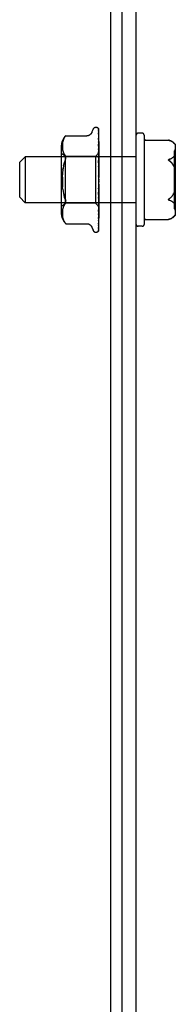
# Model space of a CAD drawing. Header units: inches. Extents: x 0 to 193, y 0 to 125.
# Tile 13 of 99: x 46.265 to 47.099, y 103.858 to 109.144. Entities that reach past the tile are written whole.
import ezdxf

# ---------------------------------------------------------------- set-up
doc = ezdxf.new("R2010")
doc.units = ezdxf.units.IN
doc.header["$LTSCALE"] = 10.63801
doc.header["$MEASUREMENT"] = 0
doc.linetypes.add('HIDDEN', pattern=[0.2, 0.1, -0.1])
doc.layers.get('0').update_dxf_attribs({"linetype": 'CONTINUOUS'})
doc.layers.add('DEFAULT_2', color=8, linetype='HIDDEN')

msp = doc.modelspace()

# ---------------------------------------------------------------- linework, layer by layer
at = {"color": 7, "linetype": 'Continuous'}
for p, q in [((46.7523, 111.2846), (46.7523, 93.4096)), ((46.8148, 93.3471), (46.8148, 111.1596))]:
    msp.add_line(p, q, dxfattribs=at)
at = {"color": 3, "linetype": 'Continuous'}
msp.add_line((46.8898, 93.2846), (46.8898, 111.1646), dxfattribs=at)
at = {"layer": 'DEFAULT_2', "color": 8, "linetype": 'HIDDEN'}
for p, q in [((46.6522, 108.5398), (46.6577, 108.5549)), ((46.6733, 108.5659), (46.6741, 108.5659)), ((46.685, 108.5617), (46.6851, 108.5616)), ((46.6871, 108.5344), (46.6872, 108.5338)), ((46.6872, 108.557), (46.689, 108.4279)), ((46.6872, 108.5539), (46.689, 108.4266)), ((46.6872, 108.5502), (46.689, 108.4241)), ((46.6872, 108.5411), (46.689, 108.4201)), ((46.6872, 108.5338), (46.689, 108.4152)), ((46.6898, 108.28), (46.6898, 108.5549)), ((46.9218, 108.5346), (46.8998, 108.5346)), ((46.4942, 108.4799), (46.4937, 108.4746)), ((46.495, 108.4851), (46.4942, 108.4798)), ((46.4961, 108.4905), (46.4949, 108.485)), ((46.4976, 108.4959), (46.4961, 108.4904)), ((46.4995, 108.5013), (46.4976, 108.4959)), ((46.502, 108.5067), (46.4995, 108.5013)), ((46.5112, 108.5196), (46.5118, 108.5203)), ((46.5122, 108.5207), (46.5116, 108.5201)), ((46.5122, 108.5207), (46.6247, 108.5207)), ((46.6872, 108.5191), (46.689, 108.4087)), ((46.6872, 108.5086), (46.6872, 108.5084)), ((46.6879, 108.5028), (46.6872, 108.5086)), ((46.6872, 108.5084), (46.689, 108.4016)), ((46.6872, 108.4885), (46.689, 108.3928)), ((46.6873, 108.4881), (46.6872, 108.4885)), ((46.6898, 108.4872), (46.6892, 108.4927)), ((46.9318, 108.5246), (46.9318, 108.0446)), ((46.9418, 108.4973), (47.0628, 108.4973)), ((47.0628, 108.4972), (47.0627, 108.4973)), ((47.0628, 108.4972), (47.0631, 108.4972)), ((47.0636, 108.4971), (47.0629, 108.4972)), ((47.0634, 108.4971), (47.0643, 108.4969)), ((47.0651, 108.4967), (47.0645, 108.4968)), ((47.0651, 108.4967), (47.0659, 108.4964)), ((47.0656, 108.4965), (47.0665, 108.4963)), ((47.0663, 108.4963), (47.0671, 108.4961)), ((47.0677, 108.4959), (47.0669, 108.4961)), ((47.0858, 108.4862), (47.0874, 108.4848)), ((47.0888, 108.4835), (47.0874, 108.4848)), ((47.0904, 108.4818), (47.0914, 108.4808)), ((47.0919, 108.4802), (47.0909, 108.4813)), ((47.0924, 108.4797), (47.0919, 108.4803)), ((47.0934, 108.4787), (47.0924, 108.4798)), ((47.0933, 108.4787), (47.0944, 108.4776)), ((46.4878, 108.4642), (46.4878, 108.105)), ((46.5078, 108.4099), (46.4878, 108.4299)), ((46.4934, 108.4698), (46.4933, 108.4648)), ((46.4933, 108.4649), (46.4934, 108.46)), ((46.4937, 108.4747), (46.4934, 108.4697)), ((46.4934, 108.4601), (46.4937, 108.4552)), ((46.4937, 108.4553), (46.4942, 108.4502)), ((46.4942, 108.4503), (46.4949, 108.4451)), ((46.4949, 108.4451), (46.496, 108.4397)), ((46.496, 108.4397), (46.4976, 108.4342)), ((46.4975, 108.4342), (46.4996, 108.4287)), ((46.4995, 108.4287), (46.5021, 108.4233)), ((46.6898, 108.4289), (46.6708, 108.4099)), ((46.6872, 108.4748), (46.6872, 108.4749)), ((46.6872, 108.4749), (46.689, 108.3837)), ((46.6879, 108.4679), (46.6872, 108.4748)), ((46.6872, 108.4505), (46.689, 108.373)), ((46.6872, 108.4343), (46.6872, 108.4345)), ((46.6872, 108.4345), (46.689, 108.3623)), ((46.6888, 108.4176), (46.6872, 108.4343)), ((46.6888, 108.46), (46.6879, 108.4679)), ((46.689, 108.4279), (46.6891, 108.4279)), ((46.689, 108.4266), (46.6891, 108.4267)), ((47.0938, 108.1306), (47.0938, 108.4386)), ((47.0943, 108.4777), (47.0949, 108.4771)), ((47.0948, 108.4772), (47.0954, 108.4766)), ((47.0988, 108.4759), (47.0988, 108.0933)), ((46.2648, 108.3786), (46.2948, 108.4086)), ((46.2648, 108.1906), (46.2648, 108.3786)), ((46.8898, 108.4086), (46.2948, 108.4086)), ((46.2948, 108.4086), (46.2948, 108.1606)), ((46.5021, 108.4233), (46.5051, 108.4182)), ((46.5051, 108.4182), (46.5087, 108.4133)), ((46.6708, 108.4099), (46.5078, 108.4099)), ((46.5078, 108.4099), (46.5078, 108.1594)), ((46.6708, 108.4099), (46.6708, 108.1594)), ((46.6872, 108.4065), (46.689, 108.3499)), ((46.6872, 108.3884), (46.6872, 108.3886)), ((46.6872, 108.3886), (46.689, 108.338)), ((46.6898, 108.3591), (46.6872, 108.3884)), ((46.6898, 108.4067), (46.6888, 108.4176)), ((46.689, 108.4241), (46.6891, 108.424)), ((46.689, 108.4201), (46.6891, 108.4203)), ((46.689, 108.4152), (46.6891, 108.415)), ((46.689, 108.4087), (46.6891, 108.409)), ((46.689, 108.4016), (46.6891, 108.4013)), ((46.689, 108.3928), (46.6891, 108.3932)), ((46.689, 108.3837), (46.6891, 108.3834)), ((46.689, 108.373), (46.6891, 108.3735)), ((46.6898, 108.4236), (46.6891, 108.4203)), ((46.6898, 108.4118), (46.6891, 108.415)), ((46.6898, 108.4139), (46.6891, 108.409)), ((46.6898, 108.3966), (46.6891, 108.4013)), ((46.6898, 108.3994), (46.6891, 108.3932)), ((46.6898, 108.3773), (46.6891, 108.3834)), ((46.6898, 108.3808), (46.6891, 108.3735)), ((47.0874, 108.4057), (47.0893, 108.4076)), ((47.0899, 108.408), (47.0894, 108.4076)), ((47.0986, 108.4023), (47.0985, 108.4032)), ((47.0987, 108.4014), (47.0986, 108.4023)), ((47.0988, 108.4005), (47.0987, 108.4014)), ((47.0988, 108.3995), (47.0988, 108.4005)), ((47.0988, 108.3996), (47.0988, 108.3986)), ((46.4961, 108.3358), (46.4978, 108.3476)), ((46.6872, 108.358), (46.689, 108.3245)), ((46.6872, 108.3389), (46.6872, 108.3387)), ((46.6872, 108.3389), (46.689, 108.3116)), ((46.6872, 108.3387), (46.6898, 108.3088)), ((46.689, 108.3623), (46.6891, 108.362)), ((46.689, 108.3499), (46.6891, 108.3506)), ((46.689, 108.338), (46.6891, 108.3377)), ((46.689, 108.3245), (46.6891, 108.3253)), ((46.6898, 108.3547), (46.6891, 108.362)), ((46.6898, 108.3587), (46.6891, 108.3506)), ((46.6898, 108.3296), (46.6891, 108.3377)), ((46.6898, 108.3339), (46.6891, 108.3253)), ((47.0894, 108.3599), (47.0888, 108.361)), ((47.0899, 108.359), (47.0904, 108.358)), ((47.0904, 108.358), (47.0909, 108.3571)), ((47.0909, 108.3572), (47.0914, 108.3562)), ((47.0914, 108.3563), (47.0919, 108.3554)), ((47.0986, 108.3565), (47.0987, 108.3575)), ((47.0987, 108.3575), (47.0988, 108.3585)), ((47.0988, 108.3595), (47.0988, 108.3607)), ((47.0988, 108.3585), (47.0988, 108.3596)), ((46.689, 108.3116), (46.6891, 108.3115)), ((46.6898, 108.3029), (46.6891, 108.3115)), ((46.6898, 108.3074), (46.6891, 108.2985)), ((46.6898, 108.2755), (46.6891, 108.2843)), ((46.6898, 108.28), (46.6891, 108.2712)), ((46.6898, 108.0149), (46.6898, 108.2755)), ((46.4961, 108.2334), (46.4949, 108.2457)), ((46.6882, 108.248), (46.6872, 108.2367)), ((46.689, 108.2442), (46.6872, 108.2051)), ((46.6872, 108.2053), (46.6898, 108.235)), ((46.689, 108.2317), (46.6872, 108.1865)), ((46.689, 108.2188), (46.6872, 108.1571)), ((46.689, 108.2582), (46.6882, 108.248)), ((46.689, 108.2442), (46.6891, 108.2444)), ((46.689, 108.2317), (46.6891, 108.231)), ((46.689, 108.2188), (46.6891, 108.2191)), ((46.6898, 108.2484), (46.6891, 108.2572)), ((46.6898, 108.2528), (46.6891, 108.2444)), ((46.6898, 108.2226), (46.6891, 108.231)), ((46.6898, 108.2268), (46.6891, 108.2191)), ((47.0924, 108.2145), (47.0919, 108.2137)), ((46.2648, 108.1906), (46.2948, 108.1606)), ((46.4999, 108.2104), (46.5024, 108.1998)), ((46.5054, 108.1901), (46.5024, 108.1998)), ((46.5054, 108.1901), (46.5087, 108.1812)), ((46.5087, 108.1812), (46.5054, 108.1901)), ((46.512, 108.1642), (46.5116, 108.1619)), ((46.689, 108.2074), (46.6872, 108.14)), ((46.6872, 108.2051), (46.6872, 108.2053)), ((46.689, 108.1958), (46.6872, 108.1137)), ((46.689, 108.1859), (46.6872, 108.0989)), ((46.689, 108.1761), (46.6872, 108.0766)), ((46.6872, 108.1573), (46.6884, 108.1701)), ((46.689, 108.1679), (46.6872, 108.0644)), ((46.6884, 108.1701), (46.6898, 108.1859)), ((46.689, 108.2074), (46.6891, 108.2068)), ((46.689, 108.1958), (46.6891, 108.1961)), ((46.689, 108.1859), (46.6891, 108.1854)), ((46.689, 108.1761), (46.6891, 108.1763)), ((46.689, 108.1679), (46.6891, 108.1676)), ((46.6898, 108.1991), (46.6891, 108.2068)), ((46.6898, 108.2028), (46.6891, 108.1961)), ((46.6898, 108.1786), (46.6891, 108.1854)), ((46.6898, 108.1818), (46.6891, 108.1763)), ((46.6898, 108.162), (46.6891, 108.1676)), ((46.6898, 108.1645), (46.6891, 108.1605)), ((47.0858, 108.1649), (47.0874, 108.1636)), ((47.0894, 108.2093), (47.0888, 108.2082)), ((47.0904, 108.2112), (47.0899, 108.2103)), ((47.0909, 108.2121), (47.0904, 108.2112)), ((47.0914, 108.213), (47.0909, 108.2121)), ((47.0919, 108.2138), (47.0914, 108.2129)), ((47.0986, 108.2126), (47.0985, 108.2135)), ((47.0987, 108.2117), (47.0986, 108.2126)), ((47.0986, 108.1669), (47.0987, 108.1679)), ((47.0988, 108.2107), (47.0987, 108.2117)), ((47.0987, 108.1678), (47.0988, 108.1688)), ((47.0988, 108.1697), (47.0988, 108.1706)), ((47.0988, 108.1687), (47.0988, 108.1697)), ((46.8898, 108.1606), (46.2948, 108.1606)), ((46.5078, 108.1594), (46.4878, 108.1394)), ((46.4934, 108.1092), (46.4933, 108.1043)), ((46.4937, 108.114), (46.4934, 108.1091)), ((46.4942, 108.119), (46.4937, 108.1139)), ((46.4949, 108.1241), (46.4942, 108.1189)), ((46.496, 108.1295), (46.4949, 108.1241)), ((46.4976, 108.135), (46.496, 108.1295)), ((46.4996, 108.1405), (46.4975, 108.135)), ((46.5021, 108.1459), (46.4995, 108.1405)), ((46.5051, 108.151), (46.5021, 108.1459)), ((46.5051, 108.151), (46.5087, 108.1559)), ((46.6708, 108.1594), (46.5078, 108.1594)), ((46.6896, 108.1406), (46.6708, 108.1594)), ((46.689, 108.1602), (46.6872, 108.047)), ((46.6872, 108.1571), (46.6872, 108.1573)), ((46.689, 108.1542), (46.6872, 108.038)), ((46.689, 108.149), (46.6872, 108.026)), ((46.689, 108.1453), (46.6872, 108.0205)), ((46.689, 108.1426), (46.6872, 108.0144)), ((46.689, 108.1413), (46.6872, 108.0125)), ((46.6872, 108.1137), (46.6872, 108.1139)), ((46.6888, 108.1297), (46.6898, 108.1402)), ((46.689, 108.1604), (46.6891, 108.1605)), ((46.689, 108.1602), (46.689, 108.1604)), ((46.689, 108.1542), (46.6891, 108.154)), ((46.689, 108.149), (46.6891, 108.1491)), ((46.689, 108.1453), (46.6891, 108.1451)), ((46.689, 108.1426), (46.6891, 108.1426)), ((46.689, 108.1413), (46.6891, 108.1413)), ((46.6898, 108.1499), (46.6891, 108.154)), ((46.6898, 108.1516), (46.6891, 108.1491)), ((46.6898, 108.1404), (46.6896, 108.1406)), ((47.0899, 108.1612), (47.0904, 108.1607)), ((46.4933, 108.1044), (46.4934, 108.0994)), ((46.4934, 108.0995), (46.4937, 108.0945)), ((46.4937, 108.0946), (46.4942, 108.0893)), ((46.4942, 108.0894), (46.495, 108.0841)), ((46.4949, 108.0842), (46.4961, 108.0787)), ((46.4961, 108.0788), (46.4976, 108.0733)), ((46.4976, 108.0733), (46.4995, 108.0679)), ((46.4995, 108.0679), (46.502, 108.0625)), ((46.5087, 108.0525), (46.5051, 108.0574)), ((46.6872, 108.0766), (46.6872, 108.0766)), ((46.6872, 108.0644), (46.6872, 108.0644)), ((46.6884, 108.0867), (46.6892, 108.094)), ((46.6892, 108.094), (46.6898, 108.0998)), ((46.9418, 108.072), (47.0628, 108.072)), ((47.0636, 108.0722), (47.0629, 108.072)), ((47.0634, 108.0721), (47.0643, 108.0723)), ((47.0645, 108.0724), (47.064, 108.0723)), ((47.0643, 108.0723), (47.065, 108.0725)), ((47.0648, 108.0725), (47.0653, 108.0726)), ((47.0659, 108.0728), (47.065, 108.0725)), ((47.0665, 108.0729), (47.0656, 108.0727)), ((47.0671, 108.0731), (47.0663, 108.0729)), ((47.0677, 108.0733), (47.0669, 108.0731)), ((47.0874, 108.0844), (47.0888, 108.0858)), ((47.0899, 108.0868), (47.0904, 108.0874)), ((47.0904, 108.0873), (47.0909, 108.0879)), ((47.0909, 108.0879), (47.0914, 108.0884)), ((47.0914, 108.0884), (47.094, 108.0911)), ((47.0945, 108.0916), (47.0938, 108.091)), ((47.0948, 108.092), (47.0953, 108.0925)), ((46.5098, 108.0512), (46.5087, 108.0525)), ((46.5113, 108.0495), (46.5106, 108.0502)), ((46.5122, 108.0486), (46.5121, 108.0487)), ((46.5122, 108.0486), (46.6247, 108.0486)), ((46.6522, 108.0294), (46.6577, 108.0143)), ((46.6733, 108.0034), (46.6741, 108.0034)), ((46.6867, 108.0122), (46.6867, 108.0121)), ((46.6872, 108.047), (46.6871, 108.0467)), ((46.6872, 108.038), (46.6871, 108.0373)), ((46.9218, 108.0346), (46.8998, 108.0346))]:
    msp.add_line(p, q, dxfattribs=at)
for points in [[(46.6522, 108.5398), (46.6515, 108.5381), (46.6507, 108.5364), (46.6497, 108.5348), (46.6487, 108.5331), (46.6475, 108.5316), (46.6462, 108.53), (46.6448, 108.5286), (46.6432, 108.5272), (46.6415, 108.5259), (46.6396, 108.5247), (46.6377, 108.5237), (46.6356, 108.5227), (46.6333, 108.5219), (46.631, 108.5213), (46.6285, 108.5209), (46.626, 108.5207), (46.6248, 108.5207)], [(46.6898, 108.5549), (46.6893, 108.5562), (46.6887, 108.5573), (46.6881, 108.5583), (46.6874, 108.5592), (46.6868, 108.56), (46.6863, 108.5606), (46.6858, 108.561), (46.6854, 108.5614), (46.6852, 108.5616), (46.685, 108.5617), (46.685, 108.5617)], [(46.686, 108.5606), (46.686, 108.5605), (46.6862, 108.5602), (46.6864, 108.5598), (46.6867, 108.5594), (46.6868, 108.5589), (46.687, 108.5584), (46.6871, 108.5578), (46.6872, 108.5573), (46.6872, 108.557)], [(46.6898, 108.5514), (46.6894, 108.5531), (46.6889, 108.5546), (46.6884, 108.556), (46.6879, 108.5573), (46.6872, 108.5586), (46.6865, 108.5598), (46.686, 108.5606)], [(46.6871, 108.5557), (46.6867, 108.5562), (46.6866, 108.5564), (46.6866, 108.5564), (46.6866, 108.5563), (46.6867, 108.5561), (46.6868, 108.5558), (46.687, 108.5554), (46.6871, 108.5549), (46.6872, 108.5543), (46.6872, 108.5539)], [(46.687, 108.5516), (46.687, 108.5514), (46.6871, 108.5508), (46.6872, 108.5502)], [(46.6898, 108.5388), (46.6895, 108.5405), (46.6891, 108.5426), (46.6887, 108.5447), (46.6883, 108.5466), (46.6878, 108.5485), (46.6873, 108.5504), (46.687, 108.5516)], [(46.687, 108.5422), (46.687, 108.5423), (46.687, 108.5423), (46.687, 108.5421), (46.6871, 108.5419), (46.6872, 108.5414), (46.6872, 108.5411)], [(46.6878, 108.5407), (46.6873, 108.5416), (46.6872, 108.5419), (46.6871, 108.5422), (46.687, 108.5422)], [(46.6898, 108.5503), (46.6897, 108.5507), (46.6894, 108.5514), (46.6891, 108.5521), (46.6888, 108.5527), (46.6885, 108.5533), (46.6882, 108.5539), (46.6879, 108.5544), (46.6876, 108.5549), (46.6873, 108.5553), (46.6871, 108.5557)], [(46.6898, 108.5172), (46.6896, 108.5191), (46.6892, 108.5218), (46.6888, 108.5246), (46.6883, 108.5273), (46.6879, 108.53), (46.6874, 108.5326), (46.6871, 108.5344)], [(46.6898, 108.5363), (46.6896, 108.5369), (46.6893, 108.5376), (46.689, 108.5383), (46.6887, 108.539), (46.6884, 108.5396), (46.6881, 108.5402), (46.6878, 108.5407)], [(46.502, 108.5066), (46.5051, 108.5118), (46.5087, 108.5167)], [(46.5112, 108.5196), (46.5107, 108.5191), (46.5101, 108.5184), (46.5087, 108.5167)], [(46.5098, 108.5181), (46.5104, 108.5187), (46.5108, 108.5192)], [(46.512, 108.5205), (46.5121, 108.5206), (46.5122, 108.5207)], [(46.6872, 108.5191), (46.6872, 108.5192), (46.6871, 108.5194), (46.6871, 108.5194), (46.6872, 108.5193), (46.6872, 108.5191)], [(46.6883, 108.5167), (46.6877, 108.518), (46.6875, 108.5185), (46.6873, 108.5189), (46.6872, 108.5191)], [(46.6882, 108.4857), (46.6879, 108.4863), (46.6877, 108.487), (46.6874, 108.4875), (46.6873, 108.488), (46.6873, 108.4881)], [(46.6892, 108.4927), (46.6888, 108.496), (46.6879, 108.5028)], [(46.6898, 108.4819), (46.6896, 108.4825), (46.6892, 108.4834), (46.6889, 108.4842), (46.6882, 108.4857)], [(46.6898, 108.5132), (46.6897, 108.5134), (46.6894, 108.5143), (46.689, 108.5152), (46.6887, 108.516), (46.6883, 108.5167)], [(47.0627, 108.4973), (47.0628, 108.4973), (47.0629, 108.4972)], [(47.064, 108.4969), (47.0648, 108.4967), (47.0653, 108.4966)], [(47.0677, 108.4959), (47.0706, 108.4949), (47.0734, 108.4938), (47.0759, 108.4926), (47.0782, 108.4914), (47.0803, 108.4901), (47.0823, 108.4889)], [(47.0858, 108.4862), (47.0841, 108.4876), (47.0823, 108.4889)], [(47.0888, 108.4835), (47.0893, 108.4829), (47.0899, 108.4824), (47.0904, 108.4818)], [(47.0899, 108.4824), (47.0894, 108.4829), (47.0888, 108.4835)], [(46.689, 108.4456), (46.6883, 108.447), (46.688, 108.4477), (46.6878, 108.4483), (46.6875, 108.449), (46.6874, 108.4495), (46.6872, 108.45), (46.6872, 108.4503), (46.6872, 108.4505)], [(46.6898, 108.4499), (46.6896, 108.4522), (46.6888, 108.46)], [(46.6898, 108.4436), (46.6896, 108.4441), (46.6893, 108.4448), (46.689, 108.4456)], [(46.6898, 108.4288), (46.6895, 108.4285), (46.6893, 108.4283), (46.6892, 108.4281), (46.6891, 108.428), (46.689, 108.4279), (46.689, 108.4279)], [(46.6898, 108.4269), (46.6895, 108.4267), (46.6893, 108.4266), (46.6892, 108.4265), (46.6891, 108.4265), (46.689, 108.4266), (46.689, 108.4266)], [(46.6898, 108.4284), (46.6896, 108.428), (46.6894, 108.4276), (46.6892, 108.4272), (46.6891, 108.4267)], [(46.6898, 108.428), (46.6896, 108.428), (46.6894, 108.428), (46.6892, 108.428), (46.6891, 108.4279)], [(47.0953, 108.4767), (47.0958, 108.4762), (47.0962, 108.4758), (47.0967, 108.4754), (47.0971, 108.475), (47.0974, 108.4748), (47.0977, 108.4746), (47.098, 108.4744), (47.0982, 108.4743), (47.0984, 108.4743), (47.0985, 108.4742), (47.0986, 108.4743), (47.0987, 108.4743), (47.0988, 108.4744), (47.0988, 108.4745)], [(47.0988, 108.4746), (47.0988, 108.4745), (47.0988, 108.4744), (47.0987, 108.4743), (47.0986, 108.4743), (47.0985, 108.4742), (47.0984, 108.4743), (47.0982, 108.4743), (47.098, 108.4744), (47.0978, 108.4745), (47.0975, 108.4747), (47.0972, 108.475), (47.0968, 108.4753), (47.0964, 108.4757), (47.0959, 108.4761), (47.0954, 108.4766)], [(46.4999, 108.3588), (46.5024, 108.3694), (46.5054, 108.3791)], [(46.5087, 108.388), (46.5054, 108.3791), (46.5024, 108.3694)], [(46.5087, 108.4133), (46.51, 108.4115), (46.511, 108.4095), (46.5116, 108.4073)], [(46.5087, 108.388), (46.51, 108.3913), (46.511, 108.3945), (46.5116, 108.3974), (46.512, 108.4001), (46.5122, 108.4026), (46.512, 108.405), (46.5116, 108.4073)], [(46.6898, 108.3997), (46.6895, 108.4005), (46.6891, 108.4012), (46.6888, 108.4019), (46.6884, 108.4026), (46.6881, 108.4033), (46.6878, 108.4041), (46.6875, 108.4047), (46.6873, 108.4054), (46.6872, 108.406), (46.6872, 108.4064), (46.6872, 108.4065)], [(46.6898, 108.4255), (46.6895, 108.4252), (46.6893, 108.4248), (46.6892, 108.4245), (46.6891, 108.4243), (46.689, 108.4241), (46.689, 108.4241)], [(46.6898, 108.4198), (46.6895, 108.4197), (46.6893, 108.4197), (46.6892, 108.4198), (46.6891, 108.4199), (46.689, 108.4201)], [(46.6898, 108.4172), (46.6895, 108.4167), (46.6893, 108.4163), (46.6892, 108.4159), (46.6891, 108.4155), (46.689, 108.4152), (46.689, 108.4152)], [(46.6898, 108.4078), (46.6895, 108.4079), (46.6893, 108.408), (46.6892, 108.4082), (46.6891, 108.4084), (46.689, 108.4087)], [(46.6898, 108.404), (46.6895, 108.4035), (46.6893, 108.403), (46.6892, 108.4025), (46.6891, 108.4021), (46.689, 108.4017), (46.689, 108.4016)], [(46.6898, 108.3914), (46.6895, 108.3916), (46.6893, 108.3918), (46.6892, 108.3921), (46.6891, 108.3924), (46.689, 108.3928)], [(46.6898, 108.3865), (46.6895, 108.3859), (46.6893, 108.3854), (46.6892, 108.3848), (46.6891, 108.3843), (46.689, 108.3839), (46.689, 108.3837)], [(46.6898, 108.3711), (46.6895, 108.3714), (46.6893, 108.3717), (46.6892, 108.3721), (46.6891, 108.3726), (46.689, 108.373)], [(46.6898, 108.4223), (46.6896, 108.4228), (46.6894, 108.4232), (46.6892, 108.4236), (46.6891, 108.424)], [(47.0677, 108.3946), (47.0669, 108.3944), (47.0663, 108.3941), (47.0656, 108.3938), (47.065, 108.3935), (47.0645, 108.3932), (47.064, 108.3929), (47.0636, 108.3926), (47.0632, 108.3922), (47.0629, 108.3917), (47.0628, 108.3913), (47.0628, 108.3908), (47.0629, 108.3903), (47.0631, 108.3898), (47.0634, 108.3893), (47.0638, 108.3888), (47.0643, 108.3884), (47.0648, 108.388), (47.0653, 108.3875), (47.0659, 108.3871), (47.0665, 108.3867), (47.0671, 108.3863)], [(47.0677, 108.3859), (47.0669, 108.3864), (47.0663, 108.3868), (47.0656, 108.3873), (47.065, 108.3877), (47.0645, 108.3882), (47.064, 108.3886), (47.0636, 108.3891), (47.0632, 108.3896), (47.0629, 108.3901), (47.0628, 108.3906), (47.0628, 108.3911), (47.0629, 108.3916), (47.0631, 108.392), (47.0634, 108.3924), (47.0638, 108.3928), (47.0643, 108.3931), (47.0648, 108.3934), (47.0653, 108.3937), (47.0659, 108.3939), (47.0665, 108.3942), (47.0671, 108.3944)], [(47.0677, 108.3946), (47.0706, 108.3956), (47.0734, 108.3967), (47.0759, 108.3979), (47.0782, 108.3991), (47.0803, 108.4004), (47.0823, 108.4016)], [(47.0677, 108.3859), (47.0703, 108.3841), (47.0728, 108.3822), (47.0752, 108.38), (47.0775, 108.3777), (47.0796, 108.3752), (47.0817, 108.3727), (47.0836, 108.3699), (47.0854, 108.3671), (47.0872, 108.3641), (47.0888, 108.361)], [(47.0888, 108.361), (47.0874, 108.3636), (47.0859, 108.3663), (47.0842, 108.369), (47.0824, 108.3717), (47.0804, 108.3743), (47.0782, 108.3769), (47.0758, 108.3794), (47.0733, 108.3818), (47.0706, 108.3839), (47.0677, 108.3859)], [(47.0874, 108.4057), (47.0858, 108.4043), (47.0841, 108.4029), (47.0823, 108.4016)], [(47.0985, 108.4031), (47.0984, 108.4039), (47.0982, 108.4048), (47.098, 108.4056), (47.0978, 108.4063), (47.0975, 108.407), (47.0972, 108.4077), (47.0968, 108.4083), (47.0964, 108.4088), (47.0959, 108.4093), (47.0954, 108.4096), (47.0949, 108.4098), (47.0945, 108.4099), (47.094, 108.4099), (47.0934, 108.4099), (47.0929, 108.4098), (47.0924, 108.4096), (47.0919, 108.4094), (47.0914, 108.4091), (47.0909, 108.4088), (47.0904, 108.4085), (47.0899, 108.408)], [(47.0904, 108.4084), (47.0909, 108.4088), (47.0914, 108.4091), (47.0919, 108.4094), (47.0923, 108.4096), (47.0928, 108.4098), (47.0933, 108.4099), (47.0938, 108.4099), (47.0943, 108.4099), (47.0948, 108.4098), (47.0953, 108.4097), (47.0958, 108.4094), (47.0962, 108.409), (47.0967, 108.4085), (47.0971, 108.4079), (47.0974, 108.4072), (47.0977, 108.4065), (47.098, 108.4057), (47.0982, 108.4049), (47.0984, 108.4041), (47.0985, 108.4032)], [(46.4999, 108.3588), (46.4978, 108.3476), (46.4961, 108.3358), (46.4949, 108.3235), (46.494, 108.3108)], [(46.6887, 108.3536), (46.6884, 108.3542), (46.6881, 108.3548), (46.6878, 108.3555), (46.6876, 108.3562), (46.6874, 108.3569), (46.6872, 108.3576), (46.6872, 108.3581)], [(46.6891, 108.3418), (46.689, 108.342), (46.6889, 108.3422), (46.6888, 108.3423), (46.6887, 108.3423), (46.6885, 108.3423), (46.6883, 108.3421), (46.6881, 108.342), (46.6878, 108.3417), (46.6876, 108.3414), (46.6874, 108.3409), (46.6873, 108.3404), (46.6872, 108.3399), (46.6872, 108.3393), (46.6872, 108.3389)], [(46.6898, 108.3517), (46.6897, 108.352), (46.6894, 108.3525), (46.6887, 108.3536)], [(46.6898, 108.3654), (46.6895, 108.3648), (46.6893, 108.3642), (46.6892, 108.3636), (46.6891, 108.363), (46.689, 108.3625), (46.689, 108.3623)], [(46.6898, 108.3477), (46.6895, 108.3481), (46.6893, 108.3485), (46.6892, 108.349), (46.6891, 108.3495), (46.689, 108.3499)], [(46.6898, 108.3413), (46.6895, 108.3407), (46.6893, 108.3401), (46.6892, 108.3394), (46.6891, 108.3388), (46.689, 108.3382), (46.689, 108.338)], [(46.6898, 108.322), (46.6895, 108.3225), (46.6893, 108.323), (46.6892, 108.3235), (46.6891, 108.3241), (46.689, 108.3245)], [(47.0888, 108.361), (47.0893, 108.36), (47.0899, 108.3589)], [(47.0919, 108.3556), (47.0923, 108.3548), (47.0928, 108.3541), (47.0933, 108.3535), (47.0938, 108.3529), (47.0943, 108.3524), (47.0948, 108.352), (47.0953, 108.3517), (47.0958, 108.3515), (47.0962, 108.3514), (47.0967, 108.3515), (47.0971, 108.3518), (47.0974, 108.3522), (47.0977, 108.3527), (47.098, 108.3533), (47.0982, 108.354), (47.0984, 108.3548), (47.0985, 108.3556), (47.0986, 108.3566)], [(47.0985, 108.3557), (47.0984, 108.3549), (47.0982, 108.3542), (47.098, 108.3534), (47.0978, 108.3528), (47.0975, 108.3523), (47.0972, 108.3519), (47.0968, 108.3516), (47.0964, 108.3514), (47.0959, 108.3514), (47.0954, 108.3516), (47.0949, 108.3519), (47.0945, 108.3523), (47.094, 108.3528), (47.0934, 108.3533), (47.0929, 108.354), (47.0924, 108.3547), (47.0919, 108.3554)], [(46.4935, 108.2714), (46.4933, 108.2846), (46.4935, 108.2978), (46.494, 108.3108)], [(46.4935, 108.2978), (46.4933, 108.2846), (46.4935, 108.2714), (46.494, 108.2585), (46.4949, 108.2457)], [(46.689, 108.3026), (46.6889, 108.3029), (46.6887, 108.3031), (46.6885, 108.3034), (46.6883, 108.3037), (46.6881, 108.3041), (46.6878, 108.3046), (46.6876, 108.3051), (46.6874, 108.3057), (46.6873, 108.3062)], [(46.6873, 108.3061), (46.6876, 108.3046), (46.688, 108.3029), (46.6883, 108.3013), (46.6886, 108.2998), (46.6889, 108.2982), (46.6891, 108.2969)], [(46.6898, 108.3152), (46.6895, 108.3146), (46.6893, 108.314), (46.6892, 108.3133), (46.6891, 108.3127), (46.689, 108.3121), (46.689, 108.3116)], [(46.6898, 108.3016), (46.6897, 108.3018), (46.6895, 108.302), (46.6893, 108.3022), (46.689, 108.3026)], [(46.6891, 108.2969), (46.6891, 108.2973), (46.689, 108.2979), (46.6891, 108.2985)], [(46.6898, 108.2879), (46.6895, 108.2874), (46.6893, 108.2868), (46.6892, 108.2862), (46.6891, 108.2856), (46.689, 108.285), (46.6891, 108.2843)], [(46.6898, 108.2676), (46.6895, 108.2682), (46.6893, 108.2688), (46.6892, 108.2694), (46.6891, 108.27), (46.689, 108.2706), (46.6891, 108.2712)], [(46.6898, 108.295), (46.6895, 108.2955), (46.6893, 108.2961), (46.6892, 108.2967), (46.6891, 108.2969)], [(46.4961, 108.2334), (46.4978, 108.2216), (46.4999, 108.2104)], [(46.6872, 108.2366), (46.6873, 108.2373), (46.6875, 108.238), (46.6877, 108.2387), (46.6879, 108.2393), (46.6882, 108.2398), (46.6885, 108.2404), (46.6888, 108.2408), (46.6894, 108.2417)], [(46.6898, 108.2606), (46.6895, 108.2601), (46.6893, 108.2596), (46.6892, 108.259), (46.6891, 108.2584), (46.689, 108.2582)], [(46.689, 108.2582), (46.689, 108.2578), (46.6891, 108.2572)], [(46.6898, 108.2408), (46.6895, 108.2414), (46.6893, 108.242), (46.6892, 108.2426), (46.6891, 108.2433), (46.689, 108.2439), (46.689, 108.2442)], [(46.6898, 108.2341), (46.6895, 108.2337), (46.6893, 108.2332), (46.6892, 108.2327), (46.6891, 108.2322), (46.689, 108.2317)], [(46.6898, 108.2156), (46.6895, 108.2162), (46.6893, 108.2168), (46.6892, 108.2174), (46.6891, 108.218), (46.689, 108.2186), (46.689, 108.2188)], [(46.6894, 108.2417), (46.6897, 108.2422), (46.6898, 108.2424)], [(47.0985, 108.2134), (47.0984, 108.2143), (47.0982, 108.215), (47.098, 108.2157), (47.0978, 108.2164), (47.0975, 108.2169), (47.0972, 108.2173), (47.0968, 108.2176), (47.0964, 108.2178), (47.0959, 108.2178), (47.0954, 108.2176), (47.0949, 108.2173), (47.0944, 108.2169), (47.0939, 108.2164), (47.0934, 108.2158), (47.0929, 108.2152), (47.0924, 108.2144)], [(47.0929, 108.2151), (47.0933, 108.2157), (47.0938, 108.2163), (47.0943, 108.2168), (47.0948, 108.2172), (47.0953, 108.2175), (47.0958, 108.2177), (47.0962, 108.2178), (47.0967, 108.2177), (47.0971, 108.2174), (47.0974, 108.217), (47.0977, 108.2165), (47.098, 108.2158), (47.0982, 108.2151), (47.0984, 108.2144), (47.0985, 108.2135)], [(46.5087, 108.1812), (46.51, 108.1779), (46.511, 108.1747), (46.5116, 108.1718)], [(46.5087, 108.1559), (46.51, 108.1577), (46.511, 108.1597), (46.5116, 108.1619)], [(46.512, 108.1642), (46.5122, 108.1666), (46.512, 108.1691), (46.5116, 108.1718)], [(46.6872, 108.1864), (46.6872, 108.1865), (46.6872, 108.1871), (46.6874, 108.1878), (46.6876, 108.1885), (46.6879, 108.1892), (46.6882, 108.1899), (46.6885, 108.1905), (46.6888, 108.1912), (46.6891, 108.1918), (46.6895, 108.1924), (46.6898, 108.1931), (46.6898, 108.1931)], [(46.6898, 108.2094), (46.6895, 108.2091), (46.6893, 108.2087), (46.6892, 108.2083), (46.6891, 108.2078), (46.689, 108.2074)], [(46.6898, 108.1928), (46.6895, 108.1934), (46.6893, 108.194), (46.6892, 108.1946), (46.6891, 108.1951), (46.689, 108.1956), (46.689, 108.1958)], [(46.6898, 108.1875), (46.6895, 108.1873), (46.6893, 108.187), (46.6892, 108.1867), (46.6891, 108.1863), (46.689, 108.1859)], [(46.6898, 108.1734), (46.6895, 108.174), (46.6893, 108.1745), (46.6892, 108.175), (46.6891, 108.1755), (46.689, 108.176), (46.689, 108.1761)], [(46.6898, 108.1691), (46.6895, 108.169), (46.6893, 108.1688), (46.6892, 108.1686), (46.6891, 108.1683), (46.689, 108.1679)], [(47.0677, 108.1833), (47.0669, 108.1828), (47.0663, 108.1824), (47.0656, 108.1819), (47.0651, 108.1815), (47.0645, 108.181), (47.064, 108.1806), (47.0636, 108.1801), (47.0632, 108.1796), (47.0629, 108.1791), (47.0628, 108.1786), (47.0628, 108.1781), (47.0629, 108.1776), (47.0631, 108.1772), (47.0634, 108.1768), (47.0638, 108.1764), (47.0643, 108.1761), (47.0648, 108.1758), (47.0653, 108.1755), (47.0659, 108.1753), (47.0665, 108.175), (47.0671, 108.1748)], [(47.0677, 108.1746), (47.0669, 108.1749), (47.0663, 108.1751), (47.0656, 108.1754), (47.0651, 108.1757), (47.0645, 108.176), (47.064, 108.1763), (47.0636, 108.1767), (47.0632, 108.177), (47.0629, 108.1775), (47.0628, 108.1779), (47.0628, 108.1784), (47.0629, 108.1789), (47.0631, 108.1794), (47.0634, 108.1799), (47.0638, 108.1804), (47.0643, 108.1808), (47.0648, 108.1813), (47.0653, 108.1817), (47.0659, 108.1821), (47.0665, 108.1825), (47.0671, 108.1829)], [(47.0677, 108.1833), (47.0703, 108.1851), (47.0728, 108.1871), (47.0752, 108.1892), (47.0775, 108.1915), (47.0796, 108.194), (47.0817, 108.1965), (47.0836, 108.1993), (47.0854, 108.2021), (47.0872, 108.2051), (47.0888, 108.2082)], [(47.0888, 108.2082), (47.0874, 108.2056), (47.0859, 108.2029), (47.0842, 108.2002), (47.0824, 108.1975), (47.0804, 108.1949), (47.0782, 108.1923), (47.0758, 108.1898), (47.0733, 108.1875), (47.0706, 108.1853), (47.0677, 108.1833)], [(47.0677, 108.1746), (47.0706, 108.1736), (47.0734, 108.1725), (47.0759, 108.1713), (47.0782, 108.1701), (47.0803, 108.1689), (47.0823, 108.1676)], [(47.0858, 108.1649), (47.0841, 108.1663), (47.0823, 108.1676)], [(47.0899, 108.1612), (47.0894, 108.1616), (47.0874, 108.1636)], [(47.0888, 108.2082), (47.0893, 108.2093), (47.0899, 108.2102), (47.0904, 108.2112)], [(47.0904, 108.1608), (47.0909, 108.1604), (47.0914, 108.1601), (47.0919, 108.1598), (47.0924, 108.1596), (47.0929, 108.1594), (47.0933, 108.1593), (47.0938, 108.1593), (47.0943, 108.1593), (47.0948, 108.1594), (47.0953, 108.1595), (47.0958, 108.1598), (47.0962, 108.1602), (47.0967, 108.1607), (47.0971, 108.1613), (47.0974, 108.162), (47.0977, 108.1628), (47.098, 108.1636), (47.0982, 108.1644), (47.0984, 108.1652), (47.0985, 108.166), (47.0986, 108.167)], [(47.0985, 108.1662), (47.0984, 108.1653), (47.0982, 108.1645), (47.098, 108.1637), (47.0978, 108.1629), (47.0975, 108.1622), (47.0972, 108.1615), (47.0968, 108.1609), (47.0964, 108.1604), (47.096, 108.16), (47.0955, 108.1596), (47.095, 108.1594), (47.0945, 108.1593), (47.094, 108.1593), (47.0935, 108.1593), (47.093, 108.1594), (47.0925, 108.1596), (47.092, 108.1598), (47.0915, 108.1601), (47.0909, 108.1604), (47.0904, 108.1607)], [(47.0988, 108.2107), (47.0988, 108.2097), (47.0988, 108.2086)], [(46.6872, 108.14), (46.6872, 108.1404), (46.6873, 108.1408), (46.6874, 108.1414), (46.6877, 108.1421), (46.688, 108.1429), (46.6883, 108.1436), (46.6887, 108.1444), (46.689, 108.1452), (46.6894, 108.146), (46.6897, 108.1468), (46.6898, 108.147)], [(46.6872, 108.1139), (46.6875, 108.117), (46.6888, 108.1297)], [(46.6898, 108.158), (46.6896, 108.1585), (46.6894, 108.159), (46.6892, 108.1594), (46.6891, 108.1597), (46.689, 108.1601), (46.689, 108.1602)], [(46.6898, 108.1548), (46.6895, 108.1548), (46.6893, 108.1548), (46.6892, 108.1546), (46.6891, 108.1545), (46.689, 108.1542)], [(46.6898, 108.1472), (46.6895, 108.1477), (46.6893, 108.148), (46.6892, 108.1484), (46.6891, 108.1487), (46.689, 108.1489), (46.689, 108.149)], [(46.6898, 108.1452), (46.6895, 108.1454), (46.6893, 108.1454), (46.6892, 108.1454), (46.6891, 108.1454), (46.689, 108.1453)], [(46.6898, 108.1414), (46.6895, 108.1417), (46.6893, 108.142), (46.6892, 108.1422), (46.6891, 108.1424), (46.689, 108.1426), (46.689, 108.1426)], [(46.6898, 108.1407), (46.6895, 108.1409), (46.6893, 108.1411), (46.6892, 108.1412), (46.6891, 108.1413), (46.689, 108.1413), (46.689, 108.1413)], [(46.6898, 108.1425), (46.6896, 108.1431), (46.6894, 108.1438), (46.6892, 108.1444), (46.6891, 108.1451)], [(46.6898, 108.1434), (46.6896, 108.1432), (46.6894, 108.1429), (46.6892, 108.1428), (46.6891, 108.1426)], [(46.6896, 108.1406), (46.6894, 108.1408), (46.6892, 108.141), (46.6891, 108.1413)], [(46.502, 108.0626), (46.5051, 108.0574), (46.5087, 108.0525)], [(46.6871, 108.0467), (46.6875, 108.0488), (46.6879, 108.0518), (46.6884, 108.0548), (46.6888, 108.0579), (46.6892, 108.061), (46.6896, 108.064), (46.6898, 108.066)], [(46.6872, 108.0989), (46.6872, 108.099), (46.6872, 108.0993), (46.6873, 108.0997), (46.6875, 108.1002), (46.6877, 108.1008), (46.688, 108.1014), (46.6883, 108.1021), (46.689, 108.1036)], [(46.6872, 108.0766), (46.6875, 108.0792), (46.6884, 108.0867)], [(46.6872, 108.0644), (46.6872, 108.0643), (46.6872, 108.0643), (46.6872, 108.0644), (46.6873, 108.0646), (46.6874, 108.065), (46.6876, 108.0654), (46.6878, 108.066), (46.6881, 108.0666), (46.6887, 108.0679)], [(46.6887, 108.0679), (46.689, 108.0687), (46.6894, 108.0696), (46.6897, 108.0704), (46.6898, 108.0707)], [(46.689, 108.1036), (46.6893, 108.1043), (46.6896, 108.1051), (46.6898, 108.1056)], [(47.0631, 108.072), (47.0628, 108.072), (47.0627, 108.072)], [(47.0627, 108.072), (47.0628, 108.072), (47.0629, 108.072)], [(47.0677, 108.0733), (47.0706, 108.0743), (47.0734, 108.0754), (47.0759, 108.0766), (47.0782, 108.0778), (47.0803, 108.0791), (47.0823, 108.0803)], [(47.0874, 108.0844), (47.0858, 108.083), (47.0841, 108.0817), (47.0823, 108.0803)], [(47.0899, 108.0868), (47.0894, 108.0863), (47.0888, 108.0858)], [(47.0954, 108.0926), (47.0949, 108.0921), (47.0943, 108.0915)], [(47.0988, 108.0947), (47.0988, 108.0948), (47.0987, 108.0949), (47.0986, 108.0949), (47.0985, 108.095), (47.0984, 108.0949), (47.0982, 108.0949), (47.098, 108.0948), (47.0978, 108.0947), (47.0975, 108.0945), (47.0972, 108.0942), (47.0968, 108.0939), (47.0964, 108.0935), (47.0959, 108.0931), (47.0953, 108.0925)], [(47.0958, 108.093), (47.0962, 108.0934), (47.0967, 108.0938), (47.0971, 108.0941), (47.0974, 108.0944), (47.0977, 108.0946), (47.098, 108.0948), (47.0982, 108.0949), (47.0984, 108.0949), (47.0985, 108.095), (47.0986, 108.0949), (47.0987, 108.0949), (47.0988, 108.0948), (47.0988, 108.0947), (47.0988, 108.0946)], [(46.5087, 108.0525), (46.5098, 108.0512), (46.5106, 108.0502), (46.5113, 108.0495), (46.5118, 108.049), (46.5121, 108.0487)], [(46.6248, 108.0486), (46.626, 108.0485), (46.6285, 108.0483), (46.631, 108.0479), (46.6333, 108.0473), (46.6356, 108.0465), (46.6377, 108.0456), (46.6396, 108.0445), (46.6415, 108.0433), (46.6432, 108.042), (46.6448, 108.0406), (46.6462, 108.0392), (46.6475, 108.0377), (46.6487, 108.0361), (46.6497, 108.0345), (46.6507, 108.0328), (46.6515, 108.0312), (46.6522, 108.0294)], [(46.6861, 108.0092), (46.6861, 108.0091), (46.686, 108.009), (46.6861, 108.0091), (46.6864, 108.0094)], [(46.6872, 108.0125), (46.6872, 108.0122), (46.6871, 108.0117), (46.687, 108.0113), (46.6869, 108.0109), (46.6868, 108.0105), (46.6866, 108.0101), (46.6865, 108.0097), (46.6863, 108.0094), (46.6862, 108.0092), (46.6861, 108.0092)], [(46.6864, 108.0094), (46.6866, 108.0097), (46.6868, 108.01), (46.6871, 108.0104), (46.6874, 108.0108), (46.6877, 108.0112), (46.688, 108.0117), (46.6883, 108.0122), (46.6886, 108.0128), (46.6889, 108.0133), (46.6892, 108.014), (46.6895, 108.0146), (46.6898, 108.0153), (46.6898, 108.0154)], [(46.6867, 108.0122), (46.6871, 108.0132), (46.6876, 108.0145), (46.6881, 108.016), (46.6885, 108.0176), (46.689, 108.0192), (46.6894, 108.0209), (46.6898, 108.0227), (46.6898, 108.0229)], [(46.6872, 108.0144), (46.6871, 108.0137), (46.687, 108.0131), (46.6869, 108.0126), (46.6867, 108.0122)], [(46.6872, 108.0205), (46.6871, 108.02), (46.6871, 108.0195), (46.687, 108.0191), (46.6869, 108.0189), (46.6868, 108.0188), (46.6868, 108.0187)], [(46.6868, 108.0187), (46.6868, 108.0187), (46.6869, 108.0188), (46.687, 108.019), (46.6871, 108.0193), (46.6875, 108.02)], [(46.6871, 108.0251), (46.6874, 108.0266), (46.6879, 108.0289), (46.6883, 108.0311), (46.6887, 108.0335), (46.6891, 108.0359), (46.6895, 108.0383), (46.6898, 108.0401)], [(46.6871, 108.0373), (46.6871, 108.0373), (46.6871, 108.0373), (46.6872, 108.0375), (46.6873, 108.0378), (46.6875, 108.0383)], [(46.6872, 108.026), (46.6871, 108.0254), (46.6871, 108.0251)], [(46.6872, 108.0097), (46.6881, 108.0109), (46.6887, 108.0121), (46.6892, 108.0133), (46.6897, 108.0146), (46.6898, 108.0149)], [(46.6875, 108.0383), (46.6881, 108.0394), (46.6884, 108.04), (46.6887, 108.0407), (46.689, 108.0414), (46.6894, 108.0422), (46.6897, 108.043), (46.6898, 108.0434)], [(46.6875, 108.02), (46.6878, 108.0204), (46.688, 108.0208), (46.6883, 108.0213), (46.6886, 108.0219), (46.6889, 108.0224), (46.6891, 108.023), (46.6894, 108.0236), (46.6896, 108.0242), (46.6898, 108.0247)]]:
    msp.add_lwpolyline(points, dxfattribs=at)
for centre, radius, start, end in [((46.6733, 108.5492), 0.0167, 90, 160), ((46.6741, 108.5492), 0.0167, 19.9484, 90), ((46.8998, 108.5246), 0.01, 90, 180), ((46.9218, 108.5246), 0.01, 0, 90), ((46.5654, 108.4642), 0.0776, 133.3008, 180), ((46.9418, 108.5073), 0.01, 180, 270), ((47.0484, 108.432), 0.0668, 41.0511, 77.5878), ((47.0888, 108.4473), 0.01, 300, 360), ((47.0888, 108.1219), 0.01, 0, 60), ((46.5654, 108.105), 0.0776, 180, 226.6992), ((46.9418, 108.062), 0.01, 90, 180), ((47.0484, 108.1372), 0.0668, 282.4121, 318.9489), ((46.6733, 108.02), 0.0167, 200, 270), ((46.6741, 108.02), 0.0167, 270, 321.3782), ((46.8998, 108.0446), 0.01, 180, 270), ((46.9218, 108.0446), 0.01, 270, 360)]:
    msp.add_arc(centre, radius, start, end, dxfattribs=at)

doc.saveas('drawing.dxf')
